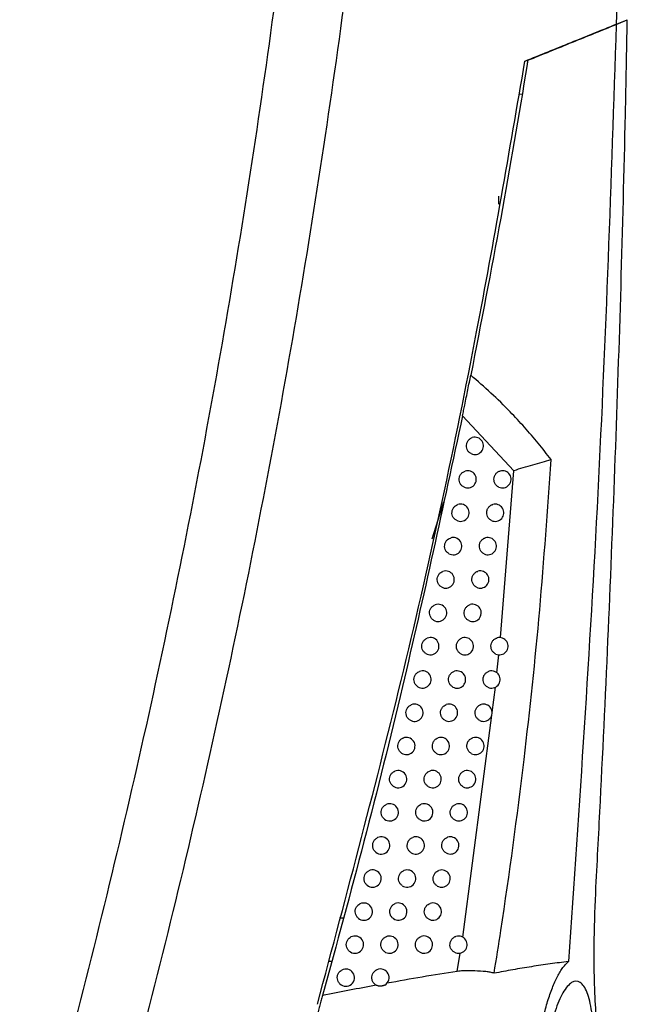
# Model space of a CAD drawing. Header units: millimetres. Extents: x -0.53 to 0.61, y -0.22 to 0.52.
# Tile 9 of 77: x -0.1676 to -0.1324, y 0.0873 to 0.1444. Entities that reach past the tile are written whole.
import ezdxf

# ---------------------------------------------------------------- set-up
doc = ezdxf.new("R2010")
doc.units = ezdxf.units.MM
doc.layers.add('FORMAT', color=7, linetype='Continuous')

msp = doc.modelspace()

# ---------------------------------------------------------------- linework, layer by layer
at = {"layer": 'FORMAT', "color": 7, "linetype": 'Continuous', "lineweight": 25}
for p, q in [((-0.132997, 0.144091), (-0.13236, 0.144349)), ((-0.132996, 0.144108), (-0.13236, 0.144366)), ((-0.138128, 0.142014), (-0.138294, 0.141947)), ((-0.138452, 0.140042), (-0.138633, 0.140047)), ((-0.139805, 0.133673), (-0.139805, 0.134135)), ((-0.138933, 0.118237), (-0.141906, 0.121425)), ((-0.139714, 0.108572), (-0.138933, 0.118237)), ((-0.143019, 0.116412), (-0.143683, 0.11427)), ((-0.139918, 0.106541), (-0.139812, 0.107577)), ((-0.140198, 0.104231), (-0.140006, 0.105697)), ((-0.141895, 0.091223), (-0.140218, 0.10408)), ((-0.148815, 0.092312), (-0.149031, 0.092312)), ((-0.142209, 0.089238), (-0.14204, 0.090298)), ((-0.149485, 0.089814), (-0.149675, 0.089817))]:
    msp.add_line(p, q, dxfattribs=at)
for centre, radius, start, end in [((-0.141188, 0.119679), 0.0005, 242.971947, 107.749242), ((-0.141607, 0.117742), 0.0005000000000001, 242.171013, 108.193809), ((-0.139597, 0.117742), 0.0005, 245.62699, 105.792405), ((-0.142025, 0.115805), 0.0005, 241.364115, 108.649523), ((-0.140015, 0.115805), 0.0004999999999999, 244.931319, 106.132985), ((-0.142449, 0.11387), 0.0005, 240.530804, 109.131917), ((-0.14044, 0.11387), 0.0005, 244.215006, 106.493392), ((-0.142882, 0.111937), 0.0005, 239.669861, 109.642486), ((-0.140873, 0.111937), 0.0005000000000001, 243.477305, 106.87463), ((-0.143322, 0.110005), 0.0005000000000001, 238.779958, 110.18284), ((-0.141322, 0.110005), 0.0005000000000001, 242.702351, 107.288228), ((-0.14377, 0.108075), 0.0005, 237.859643, 110.754723), ((-0.14177, 0.108075), 0.0005, 241.919527, 107.71447), ((-0.13977, 0.108075), 0.0005, 245.106004, 105.593165), ((-0.144225, 0.106146), 0.0005, 236.907322, 111.360022), ((-0.142225, 0.106146), 0.0005, 241.112693, 108.164951), ((-0.140225, 0.106146), 0.0005, 244.398168, 105.938667), ((-0.144688, 0.10422), 0.0005000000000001, 235.921244, 112.00079), ((-0.142688, 0.10422), 0.0005000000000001, 240.280824, 108.640963), ((-0.140688, 0.10422), 0.0005000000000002, 243.670337, 106.303717), ((-0.145159, 0.102295), 0.0005000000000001, 234.899475, 112.679271), ((-0.143159, 0.102295), 0.0005, 239.422805, 109.143893), ((-0.141159, 0.102295), 0.0005, 242.921797, 106.68928), ((-0.145637, 0.100373), 0.0005000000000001, 233.839876, 113.39792), ((-0.143637, 0.100373), 0.0005, 238.53742, 109.67523), ((-0.141637, 0.100373), 0.0005000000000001, 242.151777, 107.096381), ((-0.146122, 0.098452), 0.0005000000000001, 232.740068, 114.159442), ((-0.144122, 0.098452), 0.0005000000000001, 237.623343, 110.236578), ((-0.142122, 0.098452), 0.0005000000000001, 241.359442, 107.526109), ((-0.146616, 0.096533), 0.0005, 231.597399, 114.966827), ((-0.144616, 0.096533), 0.0005000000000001, 236.679123, 110.829674), ((-0.142616, 0.096533), 0.0005000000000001, 240.543889, 107.979623), ((-0.147117, 0.094616), 0.0005, 230.408894, 115.823395), ((-0.145117, 0.094616), 0.0005, 235.703166, 111.456399), ((-0.143117, 0.094616), 0.0005, 239.704139, 108.458161), ((-0.147625, 0.092701), 0.0005000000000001, 229.171203, 116.732858), ((-0.145625, 0.092701), 0.0005, 234.693718, 112.118801), ((-0.143625, 0.092701), 0.0005000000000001, 238.839126, 108.963048), ((-0.148141, 0.090788), 0.0005, 227.880528, 117.699383), ((-0.146141, 0.090788), 0.0005, 233.648846, 112.819118), ((-0.144141, 0.090788), 0.0004999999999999, 237.947692, 109.495708), ((-0.142141, 0.090788), 0.0005, 241.347152, 107.13213), ((-0.148665, 0.088877), 0.0005000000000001, 226.532542, 118.727689), ((-0.146665, 0.088877), 0.0005000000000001, 300.955769, 113.559803), ((-0.146665, 0.088877), 0.0005, 232.566403, 244.000801)]:
    msp.add_arc(centre, radius, start, end, dxfattribs=at)
for points, knots in [([(-0.1358346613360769, 0.2663845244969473), (-0.1351995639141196, 0.2570166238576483), (-0.1339290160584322, 0.2382756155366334), (-0.1330142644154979, 0.2140077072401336), (-0.1325924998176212, 0.193619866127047), (-0.1324897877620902, 0.177119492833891), (-0.1325977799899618, 0.1606135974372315), (-0.1328633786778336, 0.1496105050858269), (-0.1329961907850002, 0.1441084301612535)], [0, 0, 0, 0, 0.2301959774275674, 0.4605199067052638, 0.5953251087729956, 0.7301562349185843, 0.8650651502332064, 1, 1, 1, 1]), ([(-0.1641084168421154, 0.0723054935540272), (-0.1632165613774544, 0.0754552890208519), (-0.1614134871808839, 0.0818232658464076), (-0.1589399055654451, 0.0914764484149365), (-0.1566283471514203, 0.1012477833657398), (-0.1545151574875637, 0.1110710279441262), (-0.1525987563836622, 0.1209331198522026), (-0.1508805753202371, 0.130827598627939), (-0.1493597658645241, 0.1407529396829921), (-0.1480376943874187, 0.1507135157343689), (-0.146648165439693, 0.1630737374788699), (-0.145386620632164, 0.1778537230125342), (-0.1445224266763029, 0.1950769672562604), (-0.1442063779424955, 0.2123557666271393), (-0.1445018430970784, 0.2238867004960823), (-0.1446496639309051, 0.2296556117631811)], [0, 0, 0, 0, 0.0616837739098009, 0.1247067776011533, 0.1877550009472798, 0.2508791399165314, 0.3140286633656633, 0.3770516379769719, 0.4400996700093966, 0.5032233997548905, 0.5663724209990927, 0.6744590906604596, 0.78267272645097, 0.8912714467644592, 1, 1, 1, 1]), ([(-0.1675649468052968, 0.0745692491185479), (-0.1666899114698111, 0.077692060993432), (-0.1649124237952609, 0.0840355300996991), (-0.1624734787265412, 0.0936660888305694), (-0.1601916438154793, 0.1034445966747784), (-0.1581105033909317, 0.1132750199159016), (-0.1562282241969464, 0.1231439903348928), (-0.1545469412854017, 0.1330450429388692), (-0.1530662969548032, 0.1429766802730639), (-0.1517860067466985, 0.1529431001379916), (-0.1504933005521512, 0.1649263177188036), (-0.1493509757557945, 0.1789406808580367), (-0.1485737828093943, 0.1950035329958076), (-0.148279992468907, 0.2111129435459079), (-0.1485268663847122, 0.2218627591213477), (-0.1486503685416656, 0.2272405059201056)], [0, 0, 0, 0, 0.0629887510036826, 0.1279510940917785, 0.1929400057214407, 0.2580088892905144, 0.3231044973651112, 0.3880668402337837, 0.4530557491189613, 0.5181246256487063, 0.5832202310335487, 0.6871413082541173, 0.7911712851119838, 0.8955304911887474, 1, 1, 1, 1]), ([(-0.1341761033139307, 0.0941246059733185), (-0.1340897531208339, 0.0957806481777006), (-0.133657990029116, 0.1040610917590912), (-0.1330134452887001, 0.1189799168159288), (-0.132557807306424, 0.1340710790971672), (-0.1323951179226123, 0.1425290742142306), (-0.1323601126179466, 0.1443489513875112)], [0, 0, 0, 0, 0.0990401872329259, 0.4952148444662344, 0.8913871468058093, 1, 1, 1, 1]), ([(-0.1382904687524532, 0.1419650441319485), (-0.1373953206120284, 0.1423274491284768), (-0.1356019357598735, 0.1430535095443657), (-0.1338658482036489, 0.1437563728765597), (-0.132996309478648, 0.1441084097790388)], [0, 0, 0, 0, 0.4991388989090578, 1, 1, 1, 1]), ([(-0.1381283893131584, 0.1420136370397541), (-0.1372610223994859, 0.1423647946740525), (-0.1355235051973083, 0.1430682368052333), (-0.1338399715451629, 0.14374982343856), (-0.1329968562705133, 0.1440911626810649)], [0, 0, 0, 0, 0.499199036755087, 1, 1, 1, 1]), ([(-0.1329968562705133, 0.1440911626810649), (-0.1333031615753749, 0.1350388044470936), (-0.1339159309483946, 0.1169293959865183), (-0.1351462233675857, 0.0988514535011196), (-0.1357615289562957, 0.0898101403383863)], [0, 0, 0, 0, 0.4998704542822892, 1, 1, 1, 1]), ([(-0.1503170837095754, 0.0873312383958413), (-0.148598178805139, 0.0937744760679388), (-0.1451575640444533, 0.1066714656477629), (-0.1412246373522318, 0.1249181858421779), (-0.1391912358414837, 0.1367315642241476), (-0.138290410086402, 0.1419650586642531)], [0, 0, 0, 0, 0.3573588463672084, 0.7153008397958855, 1, 1, 1, 1]), ([(-0.1381283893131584, 0.1420136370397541), (-0.1381416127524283, 0.1419320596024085), (-0.1386364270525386, 0.1388794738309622), (-0.1396747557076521, 0.1327873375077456), (-0.1408400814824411, 0.1268021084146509), (-0.1414300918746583, 0.1237717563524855)], [0, 0, 0, 0, 0.0133744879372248, 0.5004664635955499, 0.9999999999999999, 0.9999999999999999, 0.9999999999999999, 0.9999999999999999]), ([(-0.1419057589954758, 0.1214250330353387), (-0.1418846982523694, 0.1215277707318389), (-0.1418420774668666, 0.1217356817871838), (-0.1417694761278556, 0.1220912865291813), (-0.1416877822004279, 0.1224929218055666), (-0.141598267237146, 0.1229351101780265), (-0.1415092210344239, 0.1233769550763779), (-0.1414566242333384, 0.1236393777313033), (-0.1414300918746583, 0.1237717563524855)], [0, 0, 0, 0, 0.1209778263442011, 0.2448237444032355, 0.4294146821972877, 0.6152034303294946, 0.8058900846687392, 1, 1, 1, 1]), ([(-0.1367742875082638, 0.1188809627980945), (-0.1370227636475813, 0.119201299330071), (-0.1375197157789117, 0.1198419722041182), (-0.1383138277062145, 0.1207641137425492), (-0.1392194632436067, 0.1217372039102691), (-0.1402485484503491, 0.1227514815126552), (-0.1410359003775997, 0.123431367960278), (-0.1414300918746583, 0.1237717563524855)], [0, 0, 0, 0, 0.1799090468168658, 0.3598179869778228, 0.5400079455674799, 0.7697027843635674, 1, 1, 1, 1]), ([(-0.1419057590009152, 0.12142503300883), (-0.143031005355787, 0.1161859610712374), (-0.1448026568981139, 0.1079372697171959), (-0.1475861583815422, 0.0967604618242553), (-0.1492041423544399, 0.0908184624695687), (-0.1500132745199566, 0.0878469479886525)], [0, 0, 0, 0, 0.4653083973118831, 0.732607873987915, 1, 1, 1, 1]), ([(-0.1414149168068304, 0.1192337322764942), (-0.1414608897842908, 0.1192633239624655), (-0.1415528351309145, 0.1193225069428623), (-0.1416446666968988, 0.1194651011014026), (-0.1416881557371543, 0.1196282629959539), (-0.1416762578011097, 0.1197985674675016), (-0.1416104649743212, 0.1199542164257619), (-0.1414971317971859, 0.1200858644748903), (-0.1413935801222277, 0.1201316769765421), (-0.1413401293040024, 0.1201553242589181)], [0, 0, 0, 0, 0.1414469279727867, 0.282891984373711, 0.4243822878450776, 0.5659213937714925, 0.7074758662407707, 0.849006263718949, 1, 1, 1, 1]), ([(-0.1400748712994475, 0.0891318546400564), (-0.13994478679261, 0.0899547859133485), (-0.1392942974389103, 0.0940698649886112), (-0.1383525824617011, 0.1010803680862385), (-0.1373833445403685, 0.1101784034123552), (-0.1369773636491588, 0.115979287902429), (-0.1367742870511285, 0.1188809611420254)], [0, 0, 0, 0, 0.0834846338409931, 0.4174660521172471, 0.7086094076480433, 1, 1, 1, 1]), ([(-0.1389294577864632, 0.1182354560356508), (-0.1389292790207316, 0.1182357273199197), (-0.1389282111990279, 0.118237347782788), (-0.1389229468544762, 0.1182401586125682), (-0.138586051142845, 0.1183802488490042), (-0.1380082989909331, 0.1185264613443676), (-0.1372916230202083, 0.1187470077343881), (-0.1369466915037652, 0.1188363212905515), (-0.1367742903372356, 0.1188809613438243)], [0, 0, 0, 0, 0.000427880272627, 0.0025558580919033, 0.0077415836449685, 0.4997446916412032, 0.7499660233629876, 1, 1, 1, 1]), ([(-0.1418408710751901, 0.117300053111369), (-0.1418865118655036, 0.1173303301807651), (-0.1419777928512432, 0.1173908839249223), (-0.142067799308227, 0.1175348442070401), (-0.1421090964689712, 0.1176986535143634), (-0.1420948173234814, 0.1178687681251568), (-0.142026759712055, 0.1180234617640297), (-0.1419139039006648, 0.1181505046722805), (-0.1418136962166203, 0.1181949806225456), (-0.141763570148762, 0.1182172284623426)], [0, 0, 0, 0, 0.142782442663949, 0.2855630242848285, 0.4283884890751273, 0.5712616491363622, 0.7141488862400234, 0.857011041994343, 1, 1, 1, 1]), ([(-0.1398035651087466, 0.1172867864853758), (-0.1398504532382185, 0.1173140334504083), (-0.1399442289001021, 0.1173685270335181), (-0.140041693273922, 0.1175062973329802), (-0.1400922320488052, 0.1176671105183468), (-0.1400881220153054, 0.1178375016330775), (-0.1400303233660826, 0.1179971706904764), (-0.1399252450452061, 0.1181277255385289), (-0.1398168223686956, 0.1181966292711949), (-0.1397495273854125, 0.1182181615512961), (-0.1397333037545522, 0.1182233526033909)], [0, 0, 0, 0, 0.1366050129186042, 0.2732082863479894, 0.4098539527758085, 0.5465474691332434, 0.6832587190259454, 0.8199506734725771, 0.9565932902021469, 1, 1, 1, 1]), ([(-0.1422642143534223, 0.1153664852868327), (-0.1423095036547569, 0.1153974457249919), (-0.1424000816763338, 0.1154593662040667), (-0.1424882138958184, 0.1156046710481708), (-0.1425272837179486, 0.1157690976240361), (-0.1425106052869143, 0.1159389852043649), (-0.1424402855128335, 0.1160926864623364), (-0.1423280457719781, 0.1162151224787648), (-0.1422312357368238, 0.116258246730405), (-0.1421844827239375, 0.1162790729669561)], [0, 0, 0, 0, 0.1441623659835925, 0.2883228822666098, 0.4325278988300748, 0.5767794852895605, 0.7210438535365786, 0.8652821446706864, 0.9999999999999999, 0.9999999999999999, 0.9999999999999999, 0.9999999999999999]), ([(-0.1402265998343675, 0.1153524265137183), (-0.1402732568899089, 0.115380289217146), (-0.1403665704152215, 0.1154360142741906), (-0.1404625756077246, 0.1155750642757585), (-0.1405112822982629, 0.1157365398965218), (-0.1405051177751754, 0.1159068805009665), (-0.1404452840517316, 0.1160657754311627), (-0.1403384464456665, 0.1161950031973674), (-0.140231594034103, 0.1162606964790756), (-0.1401670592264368, 0.116281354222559), (-0.1401536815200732, 0.1162856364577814)], [0, 0, 0, 0, 0.1376634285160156, 0.2753251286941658, 0.4130288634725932, 0.5507794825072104, 0.688546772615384, 0.8262939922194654, 0.9639917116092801, 1, 1, 1, 1]), ([(-0.1426953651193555, 0.1134347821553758), (-0.1427402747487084, 0.1134664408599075), (-0.1428300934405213, 0.1135297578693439), (-0.1429162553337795, 0.1136764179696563), (-0.1429530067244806, 0.113841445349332), (-0.1429338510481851, 0.114011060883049), (-0.1428612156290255, 0.114163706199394), (-0.142749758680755, 0.114281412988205), (-0.1426564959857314, 0.1143231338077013), (-0.1426132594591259, 0.1143424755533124)], [0, 0, 0, 0, 0.1456290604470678, 0.2912562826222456, 0.43692761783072, 0.5826443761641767, 0.7283725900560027, 0.874073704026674, 1, 1, 1, 1]), ([(-0.1406574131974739, 0.1134198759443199), (-0.1407038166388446, 0.1134483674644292), (-0.1407966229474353, 0.1135053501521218), (-0.1408910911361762, 0.1136456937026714), (-0.1409378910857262, 0.1138078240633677), (-0.1409296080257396, 0.1139780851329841), (-0.1408676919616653, 0.1141361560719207), (-0.1407590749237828, 0.1142640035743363), (-0.1406539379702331, 0.1143264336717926), (-0.1405922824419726, 0.114346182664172), (-0.1405818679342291, 0.1143495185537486)], [0, 0, 0, 0, 0.1387786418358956, 0.2775555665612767, 0.4163741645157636, 0.5552386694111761, 0.6941187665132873, 0.8329780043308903, 0.9717875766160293, 1, 1, 1, 1]), ([(-0.1431343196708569, 0.1115049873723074), (-0.1431788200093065, 0.1115373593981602), (-0.143267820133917, 0.1116021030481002), (-0.1433519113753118, 0.111750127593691), (-0.1433862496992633, 0.1119157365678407), (-0.1433645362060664, 0.1120850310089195), (-0.1432895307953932, 0.1122365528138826), (-0.1431790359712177, 0.1123494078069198), (-0.143089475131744, 0.1123896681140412), (-0.1430499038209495, 0.112407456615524)], [0, 0, 0, 0, 0.1471901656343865, 0.2943785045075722, 0.4416105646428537, 0.5888868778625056, 0.7361732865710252, 0.8834315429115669, 1, 1, 1, 1]), ([(-0.1410960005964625, 0.1114891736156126), (-0.1411421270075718, 0.1115183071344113), (-0.1412343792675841, 0.1115765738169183), (-0.1413272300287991, 0.1117182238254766), (-0.1413720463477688, 0.1118809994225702), (-0.1413615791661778, 0.1120511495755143), (-0.1412975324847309, 0.1122083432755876), (-0.1411871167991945, 0.1123347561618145), (-0.1410838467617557, 0.112393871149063), (-0.1410251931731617, 0.1124126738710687), (-0.1410178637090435, 0.1124150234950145)], [0, 0, 0, 0, 0.1399547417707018, 0.2799077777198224, 0.4199021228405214, 0.5599413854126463, 0.6999951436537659, 0.8400272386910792, 0.9800094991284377, 1, 1, 1, 1]), ([(-0.1435810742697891, 0.1095771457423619), (-0.1436251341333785, 0.1096102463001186), (-0.1437132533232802, 0.1096764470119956), (-0.1437951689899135, 0.1098258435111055), (-0.1438269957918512, 0.1099920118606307), (-0.1438026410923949, 0.1101609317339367), (-0.1437252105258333, 0.1103112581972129), (-0.1436158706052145, 0.1104191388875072), (-0.1435301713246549, 0.1104578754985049), (-0.1434944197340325, 0.1104740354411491)], [0, 0, 0, 0, 0.1488542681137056, 0.2977067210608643, 0.4466024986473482, 0.5955413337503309, 0.744488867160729, 0.8934071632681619, 1, 1, 1, 1]), ([(-0.1415512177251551, 0.1095604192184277), (-0.1415970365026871, 0.1095902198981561), (-0.1416886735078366, 0.1096498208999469), (-0.1417797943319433, 0.1097928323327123), (-0.1418224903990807, 0.1099561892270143), (-0.1418097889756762, 0.1101264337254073), (-0.1417432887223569, 0.1102817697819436), (-0.1416290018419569, 0.1104133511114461), (-0.1415246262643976, 0.1104586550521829), (-0.1414705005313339, 0.110482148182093)], [0, 0, 0, 0, 0.1412477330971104, 0.2824937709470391, 0.4237807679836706, 0.5651116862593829, 0.7064559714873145, 0.8477777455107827, 1, 1, 1, 1]), ([(-0.1440356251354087, 0.1076513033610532), (-0.1440792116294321, 0.1076851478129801), (-0.1441663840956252, 0.10775283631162), (-0.1442460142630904, 0.1079036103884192), (-0.1442752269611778, 0.1080703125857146), (-0.1442481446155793, 0.1082387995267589), (-0.1441682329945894, 0.1083878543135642), (-0.1440602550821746, 0.1084906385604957), (-0.1439785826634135, 0.1085277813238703), (-0.1439468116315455, 0.1085422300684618)], [0, 0, 0, 0, 0.1506310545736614, 0.3012603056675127, 0.4519324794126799, 0.6026464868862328, 0.7533677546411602, 0.9040586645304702, 1, 1, 1, 1]), ([(-0.1420049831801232, 0.1076335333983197), (-0.1420504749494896, 0.1076640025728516), (-0.1421414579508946, 0.1077249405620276), (-0.1422307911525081, 0.1078692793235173), (-0.1422713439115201, 0.1080332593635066), (-0.1422563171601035, 0.1082033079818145), (-0.1421876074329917, 0.1083577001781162), (-0.142073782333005, 0.1084847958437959), (-0.1419726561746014, 0.1085288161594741), (-0.1419217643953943, 0.1085509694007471)], [0, 0, 0, 0, 0.1425399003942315, 0.285078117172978, 0.4276569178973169, 0.5702786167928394, 0.7129125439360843, 0.8555231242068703, 1, 1, 1, 1]), ([(-0.1399800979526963, 0.1076211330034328), (-0.1400267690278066, 0.1076488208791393), (-0.1401201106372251, 0.1077041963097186), (-0.1402163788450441, 0.1078428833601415), (-0.1402654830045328, 0.1080041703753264), (-0.1402598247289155, 0.1081745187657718), (-0.1402005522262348, 0.1083336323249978), (-0.140094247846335, 0.1084632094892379), (-0.1399859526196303, 0.1085305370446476), (-0.1399194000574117, 0.1085514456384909), (-0.1399040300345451, 0.1085562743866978)], [0, 0, 0, 0, 0.1369359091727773, 0.2738702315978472, 0.4108431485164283, 0.547859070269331, 0.6848901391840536, 0.8219024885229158, 0.9588691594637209, 1, 1, 1, 1]), ([(-0.144497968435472, 0.1057275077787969), (-0.1445410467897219, 0.1057621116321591), (-0.1446272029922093, 0.1058313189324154), (-0.1447044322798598, 0.105983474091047), (-0.1447309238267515, 0.106150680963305), (-0.144701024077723, 0.1063186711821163), (-0.1446185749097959, 0.1064663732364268), (-0.1445121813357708, 0.1065639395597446), (-0.1444347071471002, 0.106599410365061), (-0.1444070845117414, 0.1066120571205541)], [0, 0, 0, 0, 0.1525314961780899, 0.3050612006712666, 0.4576334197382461, 0.6102462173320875, 0.7628647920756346, 0.9154518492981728, 1, 1, 1, 1]), ([(-0.1424665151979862, 0.1057086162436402), (-0.1425116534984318, 0.1057397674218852), (-0.1426019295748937, 0.1058020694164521), (-0.1426893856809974, 0.1059477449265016), (-0.1427277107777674, 0.1061123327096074), (-0.1427102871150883, 0.1062821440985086), (-0.1426393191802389, 0.106435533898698), (-0.142526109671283, 0.1065580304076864), (-0.1424283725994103, 0.1066007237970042), (-0.1423808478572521, 0.106621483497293)], [0, 0, 0, 0, 0.1439090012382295, 0.2878163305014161, 0.4317638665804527, 0.5757532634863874, 0.7197537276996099, 0.8637299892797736, 1, 1, 1, 1]), ([(-0.1404410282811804, 0.1056954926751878), (-0.1404874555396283, 0.1057238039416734), (-0.1405803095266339, 0.1057804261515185), (-0.140675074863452, 0.1059203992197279), (-0.140722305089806, 0.1060823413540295), (-0.1407145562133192, 0.1062526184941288), (-0.1406532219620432, 0.1064109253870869), (-0.1405451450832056, 0.1065391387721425), (-0.1404384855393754, 0.1066032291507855), (-0.1403747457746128, 0.1066232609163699), (-0.1403622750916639, 0.1066271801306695)], [0, 0, 0, 0, 0.1380162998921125, 0.2760310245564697, 0.4140839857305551, 0.552179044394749, 0.6902882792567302, 0.8283781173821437, 0.9664221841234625, 1, 1, 1, 1]), ([(-0.1449681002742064, 0.1038058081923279), (-0.1450106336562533, 0.1038411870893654), (-0.1450956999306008, 0.1039119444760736), (-0.1451704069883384, 0.1040654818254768), (-0.1451940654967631, 0.1042331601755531), (-0.1451612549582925, 0.1044005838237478), (-0.1450762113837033, 0.1045468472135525), (-0.1449716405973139, 0.1046390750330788), (-0.1448985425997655, 0.1046727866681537), (-0.144875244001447, 0.1046835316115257)], [0, 0, 0, 0, 0.1545680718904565, 0.3091343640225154, 0.4637427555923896, 0.6183904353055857, 0.773042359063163, 0.9276615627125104, 1, 1, 1, 1]), ([(-0.14293580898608, 0.103785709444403), (-0.1429805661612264, 0.1038175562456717), (-0.1430700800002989, 0.1038812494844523), (-0.1431555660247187, 0.1040282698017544), (-0.1431915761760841, 0.1041934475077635), (-0.1431716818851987, 0.1043629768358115), (-0.1430984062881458, 0.1045153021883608), (-0.1429859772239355, 0.1046330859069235), (-0.1428917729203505, 0.1046744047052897), (-0.1428477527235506, 0.1046937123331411)], [0, 0, 0, 0, 0.1453614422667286, 0.290721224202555, 0.4361208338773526, 0.581561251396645, 0.7270115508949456, 0.872436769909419, 1, 1, 1, 1]), ([(-0.1409097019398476, 0.1037718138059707), (-0.1409558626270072, 0.1038007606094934), (-0.1410481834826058, 0.1038586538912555), (-0.1411413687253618, 0.10399992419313), (-0.1411866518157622, 0.1041625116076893), (-0.1411767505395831, 0.104332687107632), (-0.1411133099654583, 0.1044901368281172), (-0.1410034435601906, 0.104616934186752), (-0.140898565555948, 0.1046777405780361), (-0.1408377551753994, 0.1046968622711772), (-0.140828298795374, 0.1046998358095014)], [0, 0, 0, 0, 0.1391533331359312, 0.2783051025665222, 0.4174947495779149, 0.556725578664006, 0.6959695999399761, 0.8351935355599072, 0.9743716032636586, 1, 1, 1, 1]), ([(-0.1454460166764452, 0.1018862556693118), (-0.1454879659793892, 0.1019224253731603), (-0.1455718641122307, 0.1019947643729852), (-0.1456439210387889, 0.1021496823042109), (-0.1456646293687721, 0.1023177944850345), (-0.1456288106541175, 0.1024845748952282), (-0.1455411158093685, 0.1026293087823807), (-0.1454386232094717, 0.1027160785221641), (-0.1453700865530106, 0.1027479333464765), (-0.1453512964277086, 0.1027566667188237)], [0, 0, 0, 0, 0.1567550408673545, 0.3135083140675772, 0.4703032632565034, 0.6271361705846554, 0.7839717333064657, 0.940773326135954, 1, 1, 1, 1]), ([(-0.1434128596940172, 0.101864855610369), (-0.1434572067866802, 0.1018974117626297), (-0.1435459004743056, 0.1019625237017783), (-0.143629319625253, 0.1021108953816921), (-0.143662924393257, 0.1022766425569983), (-0.1436404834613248, 0.10244584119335), (-0.1435648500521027, 0.1025970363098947), (-0.1434533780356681, 0.1027099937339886), (-0.1433628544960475, 0.1027498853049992), (-0.1433224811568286, 0.1027676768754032)], [0, 0, 0, 0, 0.1469043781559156, 0.2938071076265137, 0.4407492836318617, 0.5877311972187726, 0.7347217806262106, 0.8816863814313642, 0.9999999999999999, 0.9999999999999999, 0.9999999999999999, 0.9999999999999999]), ([(-0.1413861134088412, 0.1018501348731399), (-0.1414319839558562, 0.1018797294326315), (-0.1415237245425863, 0.1019389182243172), (-0.1416152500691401, 0.1020814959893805), (-0.1416585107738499, 0.102244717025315), (-0.1416463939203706, 0.1024147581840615), (-0.1415808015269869, 0.1025712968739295), (-0.1414691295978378, 0.1026966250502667), (-0.1413661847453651, 0.1027541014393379), (-0.1413084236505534, 0.1027722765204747), (-0.1413021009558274, 0.1027742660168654)], [0, 0, 0, 0, 0.140351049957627, 0.2807005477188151, 0.4210875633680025, 0.5615148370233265, 0.7019543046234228, 0.8423729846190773, 0.9827456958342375, 1, 1, 1, 1]), ([(-0.145931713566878, 0.0999689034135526), (-0.1459730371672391, 0.1000058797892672), (-0.1460556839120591, 0.1000798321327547), (-0.1461249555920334, 0.1002361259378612), (-0.1461425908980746, 0.1004046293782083), (-0.1461036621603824, 0.1005706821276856), (-0.1460132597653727, 0.1007137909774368), (-0.145913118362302, 0.1007949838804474), (-0.1458493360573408, 0.1008248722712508), (-0.1458352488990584, 0.1008314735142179)], [0, 0, 0, 0, 0.1591087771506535, 0.3182157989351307, 0.4773640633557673, 0.6365489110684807, 0.7957347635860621, 0.9548853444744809, 1, 1, 1, 1]), ([(-0.1438976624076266, 0.0999460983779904), (-0.1439415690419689, 0.09997937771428), (-0.1440293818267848, 0.1000459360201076), (-0.1441106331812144, 0.1001956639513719), (-0.1441417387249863, 0.1003619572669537), (-0.1441166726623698, 0.1005307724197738), (-0.1440386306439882, 0.1006807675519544), (-0.1439283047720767, 0.1007887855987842), (-0.1438416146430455, 0.1008271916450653), (-0.1438050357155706, 0.1008433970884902)], [0, 0, 0, 0, 0.1485458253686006, 0.2970900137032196, 0.4456732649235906, 0.5942951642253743, 0.7429244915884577, 0.8915269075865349, 1, 1, 1, 1]), ([(-0.1418702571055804, 0.0999304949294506), (-0.1419158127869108, 0.0999607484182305), (-0.1420069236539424, 0.1000212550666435), (-0.1420967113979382, 0.10016516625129), (-0.1421378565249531, 0.1003289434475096), (-0.1421235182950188, 0.1004990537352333), (-0.1420555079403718, 0.1006537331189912), (-0.1419406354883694, 0.1007833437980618), (-0.141836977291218, 0.1008276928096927), (-0.1417836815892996, 0.1008504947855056)], [0, 0, 0, 0, 0.1416318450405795, 0.2832621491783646, 0.4249296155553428, 0.5666364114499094, 0.7083543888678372, 0.8500508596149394, 0.9999999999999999, 0.9999999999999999, 0.9999999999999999, 0.9999999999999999]), ([(-0.1464251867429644, 0.098053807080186), (-0.1464658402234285, 0.098091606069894), (-0.1465471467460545, 0.0981672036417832), (-0.1466134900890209, 0.0983248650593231), (-0.1466279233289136, 0.098493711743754), (-0.1465857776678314, 0.0986589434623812), (-0.1464926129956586, 0.0988003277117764), (-0.1463951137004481, 0.0988758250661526), (-0.1463362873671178, 0.0989036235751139), (-0.1463271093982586, 0.0989079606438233)], [0, 0, 0, 0, 0.1616481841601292, 0.3232946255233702, 0.4849818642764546, 0.6467042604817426, 0.808425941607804, 0.970110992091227, 1, 1, 1, 1]), ([(-0.1443902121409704, 0.098029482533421), (-0.144433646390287, 0.098063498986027), (-0.1445205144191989, 0.0981315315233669), (-0.1445994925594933, 0.098282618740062), (-0.1446280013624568, 0.0984494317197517), (-0.1446002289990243, 0.0986178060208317), (-0.1445197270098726, 0.0987665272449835), (-0.1444107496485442, 0.0988694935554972), (-0.1443280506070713, 0.0989063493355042), (-0.1442954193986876, 0.0989208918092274)], [0, 0, 0, 0, 0.1502947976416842, 0.3005879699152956, 0.450919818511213, 0.6012892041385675, 0.7516647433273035, 0.9020124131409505, 1, 1, 1, 1]), ([(-0.1423621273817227, 0.0980129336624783), (-0.1424073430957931, 0.0980438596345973), (-0.1424977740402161, 0.0981057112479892), (-0.1425857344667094, 0.0982509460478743), (-0.142624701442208, 0.0984153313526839), (-0.1426080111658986, 0.0985852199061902), (-0.142537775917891, 0.098738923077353), (-0.1424234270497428, 0.0988640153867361), (-0.1423230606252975, 0.0989070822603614), (-0.1422730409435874, 0.0989285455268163)], [0, 0, 0, 0, 0.1429449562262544, 0.2858883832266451, 0.4288686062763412, 0.5718872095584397, 0.7149159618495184, 0.8579224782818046, 1, 1, 1, 1]), ([(-0.1469264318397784, 0.0961410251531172), (-0.1469663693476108, 0.0961796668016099), (-0.1470462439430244, 0.0962569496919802), (-0.1471094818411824, 0.0964159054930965), (-0.147120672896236, 0.0965852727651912), (-0.147074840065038, 0.0967487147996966), (-0.1469776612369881, 0.0968953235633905), (-0.1468784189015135, 0.0969550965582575), (-0.1468268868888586, 0.096986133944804)], [0, 0, 0, 0, 0.1644290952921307, 0.3288564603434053, 0.4933241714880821, 0.6578255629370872, 0.8223244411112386, 1, 1, 1, 1]), ([(-0.144890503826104, 0.0961150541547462), (-0.1449334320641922, 0.0961498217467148), (-0.145019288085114, 0.0962193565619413), (-0.1450958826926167, 0.0963718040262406), (-0.1451216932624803, 0.0965391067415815), (-0.1450911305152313, 0.0967069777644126), (-0.1450081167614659, 0.0968543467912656), (-0.1449007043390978, 0.0969521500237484), (-0.1448221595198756, 0.0969873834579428), (-0.1447936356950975, 0.0970001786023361)], [0, 0, 0, 0, 0.1521614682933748, 0.3043213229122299, 0.4565194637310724, 0.608754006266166, 0.7609933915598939, 0.9132039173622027, 1, 1, 1, 1]), ([(-0.1428617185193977, 0.0960974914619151), (-0.1429065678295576, 0.0961291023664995), (-0.1429962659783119, 0.0961923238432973), (-0.1430823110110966, 0.0963388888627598), (-0.1431190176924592, 0.0965038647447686), (-0.143099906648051, 0.0966734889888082), (-0.1430274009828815, 0.0968261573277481), (-0.1429137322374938, 0.0969466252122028), (-0.1428167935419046, 0.0969883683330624), (-0.1427701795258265, 0.0970084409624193)], [0, 0, 0, 0, 0.1443346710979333, 0.2886678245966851, 0.4330374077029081, 0.5774444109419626, 0.7218605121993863, 0.8662536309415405, 1, 1, 1, 1]), ([(-0.1474354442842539, 0.0942306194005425), (-0.1474746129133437, 0.0942701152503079), (-0.1475529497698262, 0.0943491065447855), (-0.1476129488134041, 0.0945094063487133), (-0.1476206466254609, 0.0946789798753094), (-0.1475714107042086, 0.0948414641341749), (-0.1474745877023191, 0.0949807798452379), (-0.1473808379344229, 0.0950378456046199), (-0.1473345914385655, 0.0950659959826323)], [0, 0, 0, 0, 0.1673652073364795, 0.3347286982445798, 0.5021320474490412, 0.6695675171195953, 0.8369985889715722, 1, 1, 1, 1]), ([(-0.1453985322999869, 0.094202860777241), (-0.1454409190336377, 0.0942383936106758), (-0.1455256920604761, 0.0943094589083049), (-0.1455997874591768, 0.0944632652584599), (-0.1456227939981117, 0.0946310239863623), (-0.1455893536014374, 0.0947983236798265), (-0.1455037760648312, 0.0949442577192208), (-0.1453981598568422, 0.0950367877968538), (-0.1453239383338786, 0.0950703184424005), (-0.1452996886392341, 0.0950812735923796)], [0, 0, 0, 0, 0.1541573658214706, 0.3083131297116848, 0.4625067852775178, 0.6167356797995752, 0.7709680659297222, 0.9251705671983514, 1, 1, 1, 1]), ([(-0.1433690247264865, 0.0941842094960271), (-0.1434134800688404, 0.0942165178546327), (-0.1435023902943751, 0.0942811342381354), (-0.1435864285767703, 0.0944290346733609), (-0.1436207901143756, 0.0945945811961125), (-0.1435991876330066, 0.0947638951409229), (-0.1435243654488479, 0.0949154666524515), (-0.143411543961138, 0.0950312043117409), (-0.1433181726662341, 0.0950715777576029), (-0.1432750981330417, 0.09509020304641)], [0, 0, 0, 0, 0.1458072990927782, 0.2916130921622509, 0.43745494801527, 0.5833332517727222, 0.7292195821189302, 0.8750821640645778, 1, 1, 1, 1]), ([(-0.1327798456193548, 0.0808494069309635), (-0.1329072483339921, 0.0810205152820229), (-0.1331620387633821, 0.0813627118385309), (-0.1334963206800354, 0.0822650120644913), (-0.1337771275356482, 0.0834311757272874), (-0.1339990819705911, 0.0848378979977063), (-0.1341567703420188, 0.0864399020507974), (-0.1342693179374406, 0.088516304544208), (-0.1342988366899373, 0.0910912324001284), (-0.1342170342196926, 0.0931129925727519), (-0.1341761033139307, 0.0941246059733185)], [0, 0, 0, 0, 0.1082890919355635, 0.2165654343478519, 0.3246614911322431, 0.4328222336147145, 0.5430774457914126, 0.6534084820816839, 0.826578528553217, 1, 1, 1, 1]), ([(-0.1479522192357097, 0.0923226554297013), (-0.1479905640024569, 0.0923630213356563), (-0.1480672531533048, 0.0924437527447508), (-0.1481238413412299, 0.0926053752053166), (-0.1481278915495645, 0.0927750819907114), (-0.1480751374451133, 0.0929364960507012), (-0.1479789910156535, 0.0930682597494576), (-0.1478909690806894, 0.0931224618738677), (-0.1478502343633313, 0.0931475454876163)], [0, 0, 0, 0, 0.1705694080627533, 0.3411371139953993, 0.5117441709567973, 0.6823817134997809, 0.8530128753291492, 1, 1, 1, 1]), ([(-0.1459142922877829, 0.0922929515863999), (-0.1459560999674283, 0.0923292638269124), (-0.1460397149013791, 0.0924018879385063), (-0.1461111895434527, 0.0925570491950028), (-0.1461312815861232, 0.0927252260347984), (-0.1460948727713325, 0.0928918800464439), (-0.1460066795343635, 0.0930362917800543), (-0.1459031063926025, 0.093123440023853), (-0.145833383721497, 0.0931551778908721), (-0.1458135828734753, 0.0931641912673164)], [0, 0, 0, 0, 0.1562956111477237, 0.3125896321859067, 0.4689211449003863, 0.6252867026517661, 0.781654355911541, 0.9379910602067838, 1, 1, 1, 1]), ([(-0.1438840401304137, 0.0922731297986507), (-0.1439280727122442, 0.0923061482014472), (-0.1440161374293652, 0.0923721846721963), (-0.1440980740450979, 0.0925214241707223), (-0.1441300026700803, 0.0926875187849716), (-0.1441058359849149, 0.0928564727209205), (-0.1440286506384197, 0.0930068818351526), (-0.143916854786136, 0.0931177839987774), (-0.1438271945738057, 0.0931567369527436), (-0.1437877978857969, 0.0931738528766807)], [0, 0, 0, 0, 0.1473698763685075, 0.294738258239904, 0.4421423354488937, 0.5895818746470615, 0.7370283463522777, 0.8844502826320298, 1, 1, 1, 1]), ([(-0.1444067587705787, 0.0903642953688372), (-0.144450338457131, 0.0903980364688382), (-0.14453749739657, 0.0904655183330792), (-0.1446172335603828, 0.09061609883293), (-0.1446466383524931, 0.0907827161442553), (-0.1446198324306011, 0.09095125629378), (-0.1445402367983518, 0.0911004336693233), (-0.144429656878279, 0.0912063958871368), (-0.1443438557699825, 0.0912438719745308), (-0.1443082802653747, 0.091259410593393)], [0, 0, 0, 0, 0.1490302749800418, 0.2980590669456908, 0.4471231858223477, 0.596221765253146, 0.7453261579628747, 0.8944052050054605, 1, 1, 1, 1]), ([(-0.1423811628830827, 0.0903493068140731), (-0.1424263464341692, 0.0903802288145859), (-0.1425167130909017, 0.090442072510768), (-0.142604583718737, 0.090587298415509), (-0.1426434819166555, 0.0907516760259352), (-0.1426267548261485, 0.0909215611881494), (-0.1425565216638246, 0.0910752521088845), (-0.142441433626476, 0.09120123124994), (-0.1423398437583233, 0.0912442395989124), (-0.1422887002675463, 0.0912658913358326)], [0, 0, 0, 0, 0.1425347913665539, 0.2850681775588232, 0.427635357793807, 0.5702376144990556, 0.7128488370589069, 0.8554391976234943, 1, 1, 1, 1]), ([(-0.1484767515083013, 0.0904172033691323), (-0.1485142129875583, 0.0904584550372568), (-0.1485891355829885, 0.0905409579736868), (-0.1486421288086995, 0.0907038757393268), (-0.1486423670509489, 0.0908736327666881), (-0.1485859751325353, 0.0910338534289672), (-0.1484908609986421, 0.0911578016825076), (-0.1484088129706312, 0.0912089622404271), (-0.1483738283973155, 0.0912307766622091)], [0, 0, 0, 0, 0.1740793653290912, 0.3481570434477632, 0.522273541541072, 0.6964188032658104, 0.8705555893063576, 1, 1, 1, 1]), ([(-0.1464377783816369, 0.0903853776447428), (-0.1464789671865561, 0.0904224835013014), (-0.1465613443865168, 0.0904966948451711), (-0.1466300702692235, 0.0906532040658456), (-0.1466471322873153, 0.0908217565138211), (-0.1466076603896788, 0.0909876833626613), (-0.1465168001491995, 0.0911304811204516), (-0.146415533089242, 0.0912121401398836), (-0.146350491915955, 0.091241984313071), (-0.1463353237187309, 0.0912489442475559)], [0, 0, 0, 0, 0.1585912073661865, 0.3171808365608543, 0.4758075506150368, 0.6344670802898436, 0.7931272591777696, 0.9517553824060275, 1, 1, 1, 1]), ([(-0.1357615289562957, 0.0898101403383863), (-0.1361189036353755, 0.0897650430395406), (-0.136833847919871, 0.0896748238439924), (-0.137910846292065, 0.0895123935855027), (-0.1389910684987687, 0.0893335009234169), (-0.1397135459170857, 0.089199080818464), (-0.1400748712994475, 0.0891318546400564)], [0, 0, 0, 0, 0.2496738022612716, 0.4994837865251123, 0.7496818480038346, 1, 1, 1, 1]), ([(-0.1366586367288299, 0.0773391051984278), (-0.1367055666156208, 0.0773776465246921), (-0.1367997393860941, 0.0774549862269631), (-0.1369351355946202, 0.0776273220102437), (-0.1370654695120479, 0.0778424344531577), (-0.1371872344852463, 0.0781013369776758), (-0.1372990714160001, 0.0783993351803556), (-0.1374007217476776, 0.0787356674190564), (-0.1374923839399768, 0.0791141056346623), (-0.1375957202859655, 0.0796543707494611), (-0.1376731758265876, 0.0802513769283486), (-0.1377229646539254, 0.0808891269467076), (-0.1377460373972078, 0.081383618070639), (-0.1377580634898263, 0.082050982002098), (-0.1377434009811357, 0.0827360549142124), (-0.137702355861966, 0.0834260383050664), (-0.1376445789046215, 0.084113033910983), (-0.1375625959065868, 0.084791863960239), (-0.1374579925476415, 0.0854523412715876), (-0.1373383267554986, 0.0861007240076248), (-0.1371978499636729, 0.0867201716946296), (-0.1370396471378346, 0.0872984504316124), (-0.1369115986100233, 0.0877126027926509), (-0.1367753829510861, 0.0881023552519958), (-0.1366318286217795, 0.088464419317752), (-0.1364817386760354, 0.0887957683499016), (-0.1363267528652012, 0.0890920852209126), (-0.1361671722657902, 0.089352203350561), (-0.1360041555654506, 0.0895721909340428), (-0.1358682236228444, 0.0897198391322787), (-0.1357874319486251, 0.0897882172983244), (-0.1357615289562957, 0.0898101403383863)], [0, 0, 0, 0, 0.0311589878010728, 0.0625257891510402, 0.0945576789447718, 0.1268243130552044, 0.157985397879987, 0.1893723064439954, 0.2214877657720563, 0.2538621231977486, 0.3144952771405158, 0.3453052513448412, 0.3766026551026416, 0.4057389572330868, 0.4646989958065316, 0.4948096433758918, 0.5236372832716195, 0.5820401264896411, 0.6116710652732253, 0.6410900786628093, 0.7005630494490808, 0.730869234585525, 0.7613961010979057, 0.7921220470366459, 0.8234634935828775, 0.8550127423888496, 0.8868285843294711, 0.9188563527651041, 0.9515471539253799, 0.9844653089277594, 1, 1, 1, 1]), ([(-0.1490090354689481, 0.0885143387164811), (-0.1490455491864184, 0.0885564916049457), (-0.1491185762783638, 0.088640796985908), (-0.149167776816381, 0.0888049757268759), (-0.1491640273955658, 0.0889746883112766), (-0.1491038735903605, 0.0891335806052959), (-0.1490101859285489, 0.0892494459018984), (-0.1489343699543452, 0.0892973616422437), (-0.1489053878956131, 0.0893156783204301)], [0, 0, 0, 0, 0.1779403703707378, 0.355879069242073, 0.5338560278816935, 0.7118599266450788, 0.889853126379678, 1, 1, 1, 1]), ([(-0.1469689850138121, 0.0884801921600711), (-0.1470095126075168, 0.0885181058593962), (-0.1470905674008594, 0.0885939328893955), (-0.1471564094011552, 0.0887517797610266), (-0.1471703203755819, 0.0889206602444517), (-0.1471276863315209, 0.0890857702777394), (-0.1470341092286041, 0.0892268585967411), (-0.1469354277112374, 0.0893029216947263), (-0.1468752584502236, 0.089330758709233), (-0.1468649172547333, 0.0893355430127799)], [0, 0, 0, 0, 0.161061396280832, 0.3221212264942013, 0.4832177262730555, 0.6443457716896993, 0.8054729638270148, 0.9665669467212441, 1, 1, 1, 1]), ([(-0.1422096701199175, 0.0892380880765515), (-0.1428867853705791, 0.0891313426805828), (-0.1442417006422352, 0.0889177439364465), (-0.1456048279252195, 0.0886728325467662), (-0.1462867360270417, 0.0885503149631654)], [0, 0, 0, 0, 0.4997473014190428, 1, 1, 1, 1]), ([(-0.1400748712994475, 0.0891318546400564), (-0.1401476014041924, 0.0891515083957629), (-0.1402961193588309, 0.0891916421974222), (-0.1406751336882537, 0.0892394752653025), (-0.141205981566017, 0.0892747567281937), (-0.1417148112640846, 0.089276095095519), (-0.1420526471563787, 0.0892574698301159), (-0.1421571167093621, 0.0892445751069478), (-0.1422096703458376, 0.0892380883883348)], [0, 0, 0, 0, 0.1178178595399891, 0.2405890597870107, 0.54343637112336, 0.8552651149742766, 0.9271908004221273, 1, 1, 1, 1]), ([(-0.1469028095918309, 0.0884373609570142), (-0.1474200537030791, 0.0883408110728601), (-0.1484547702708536, 0.0881476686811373), (-0.1494936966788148, 0.0879472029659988), (-0.1500132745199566, 0.0878469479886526)], [0, 0, 0, 0, 0.4998896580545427, 1, 1, 1, 1]), ([(-0.1464078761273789, 0.0884484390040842), (-0.146422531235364, 0.0884404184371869), (-0.1464522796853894, 0.0884241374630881), (-0.1465042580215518, 0.0884055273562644), (-0.1465603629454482, 0.0883917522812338), (-0.1466187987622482, 0.0883837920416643), (-0.1466788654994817, 0.0883816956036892), (-0.1467379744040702, 0.088385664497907), (-0.1467953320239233, 0.0883956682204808), (-0.1468374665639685, 0.0884081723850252), (-0.1468666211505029, 0.0884195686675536), (-0.146878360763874, 0.0884250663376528), (-0.1468842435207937, 0.0884278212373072)], [0, 0, 0, 0, 0.1117047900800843, 0.2267499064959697, 0.3384341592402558, 0.4533003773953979, 0.5660357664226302, 0.6820001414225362, 0.79534691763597, 0.9120605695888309, 0.9559332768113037, 1, 1, 1, 1]), ([(-0.1343072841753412, 0.0845300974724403), (-0.1343385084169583, 0.0839826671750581), (-0.1344009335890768, 0.0828882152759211), (-0.1346693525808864, 0.0813149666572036), (-0.1350399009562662, 0.0799916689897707), (-0.1354993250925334, 0.0790500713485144), (-0.136001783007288, 0.0786248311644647), (-0.1364885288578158, 0.0788017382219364), (-0.1368902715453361, 0.079575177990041), (-0.1371486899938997, 0.0808282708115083), (-0.1372352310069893, 0.0823710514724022), (-0.137152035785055, 0.0840132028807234), (-0.1369166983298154, 0.0856024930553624), (-0.1365521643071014, 0.0870069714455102), (-0.1360900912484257, 0.088085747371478), (-0.135578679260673, 0.0886902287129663), (-0.1350833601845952, 0.0887051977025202), (-0.1346718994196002, 0.0881068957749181), (-0.1343982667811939, 0.0869873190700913), (-0.134289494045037, 0.0857091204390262), (-0.1343024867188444, 0.0848480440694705), (-0.1343072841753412, 0.0845300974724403)], [0, 0, 0, 0, 0.0513642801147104, 0.1026902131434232, 0.1552145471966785, 0.209643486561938, 0.2658137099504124, 0.3228168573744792, 0.3791949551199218, 0.4336005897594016, 0.4856268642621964, 0.5360829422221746, 0.5864846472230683, 0.6383004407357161, 0.6923771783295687, 0.7485839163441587, 0.8057749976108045, 0.8622949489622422, 0.9168830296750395, 0.9693096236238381, 1, 1, 1, 1]), ([(-0.1500132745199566, 0.0878469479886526), (-0.1500380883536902, 0.0877578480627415), (-0.1500878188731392, 0.0875792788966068), (-0.1501686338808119, 0.0872898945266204), (-0.1502539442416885, 0.0869851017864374), (-0.1503519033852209, 0.0866360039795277), (-0.1504631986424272, 0.0862405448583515), (-0.15058919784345, 0.0857943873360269), (-0.1507210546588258, 0.0853291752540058), (-0.1508423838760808, 0.084902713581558), (-0.1509667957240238, 0.0844668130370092), (-0.1510939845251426, 0.0840226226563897), (-0.1512404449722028, 0.0835131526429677), (-0.1513889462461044, 0.0829986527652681), (-0.1515363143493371, 0.0824901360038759), (-0.1516807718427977, 0.0819936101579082), (-0.1518220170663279, 0.0815099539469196), (-0.1519610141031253, 0.0810357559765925), (-0.1521019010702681, 0.0805568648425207), (-0.1522429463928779, 0.0800791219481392), (-0.1523321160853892, 0.0797784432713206), (-0.1523769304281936, 0.0796273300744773)], [0, 0, 0, 0, 0.0407683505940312, 0.0817056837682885, 0.1231585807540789, 0.1647841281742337, 0.2176508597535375, 0.2708667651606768, 0.3251668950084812, 0.3798349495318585, 0.4160874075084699, 0.4716595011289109, 0.5276170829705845, 0.5847880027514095, 0.642377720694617, 0.6979498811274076, 0.7539107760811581, 0.811111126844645, 0.8687464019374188, 0.9340353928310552, 1, 1, 1, 1])]:
    msp.add_open_spline(points, degree=3, knots=knots, dxfattribs=at)

doc.saveas('drawing.dxf')
